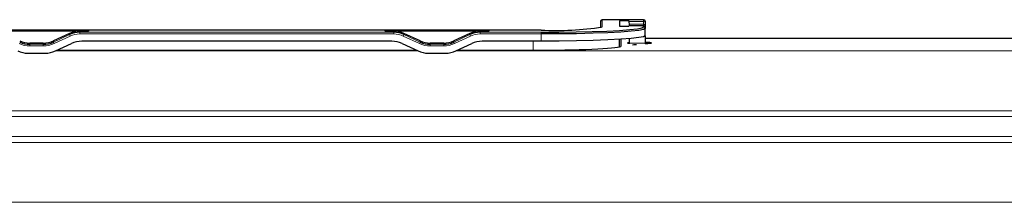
# Model space of a CAD drawing. Header units: millimetres. Extents: x 5 to 418, y 2 to 292.
# Tile 46 of 87: x 107 to 127, y 212 to 216. Entities that reach past the tile are written whole.
import ezdxf

# ---------------------------------------------------------------- set-up
doc = ezdxf.new("R2010")
doc.units = ezdxf.units.MM

msp = doc.modelspace()

# ---------------------------------------------------------------- linework, layer by layer
at = {"color": 7, "linetype": 'Continuous', "lineweight": 25}
for p, q in [((118.7542, 215.8946), (118.7517, 215.7606)), ((119.6484, 215.9273), (118.7875, 215.9273)), ((119.3452, 215.9026), (119.1484, 215.9026)), ((119.1484, 215.9026), (119.1484, 215.7895)), ((119.3452, 215.9026), (119.3452, 215.893)), ((119.346, 215.8352), (119.3466, 215.7997)), ((119.6817, 215.894), (119.6817, 215.8597)), ((119.6817, 215.8597), (119.6817, 215.8058)), ((119.6817, 215.8058), (119.6817, 215.7664)), ((117.5151, 215.7097), (104.8484, 215.7097)), ((105.9349, 215.6951), (108.0952, 215.6951)), ((107.7017, 215.6424), (107.3665, 215.4861)), ((108.0952, 215.6892), (107.9131, 215.6892)), ((108.0952, 215.6951), (108.0952, 215.6892)), ((114.2683, 215.6951), (116.4285, 215.6951)), ((114.2683, 215.6892), (114.2683, 215.6951)), ((114.4504, 215.6892), (114.2683, 215.6892)), ((114.9969, 215.4861), (114.6617, 215.6424)), ((116.0351, 215.6424), (115.6999, 215.4861)), ((116.4285, 215.6892), (116.2464, 215.6892)), ((116.4285, 215.6951), (116.4285, 215.6892)), ((117.5151, 215.7097), (117.5151, 215.7096)), ((119.1484, 215.7895), (119.3452, 215.7895)), ((119.6484, 215.7997), (119.3452, 215.7997)), ((119.3452, 215.799), (119.3452, 215.7895)), ((119.6817, 215.7664), (119.6817, 215.7657)), ((119.6817, 215.7657), (119.6817, 215.743)), ((119.6817, 215.5932), (119.6817, 215.743)), ((107.1552, 215.4393), (106.8749, 215.4393)), ((107.4072, 215.2769), (107.7424, 215.433)), ((114.4097, 215.4798), (107.9537, 215.4798)), ((114.6211, 215.433), (114.9563, 215.2769)), ((115.4886, 215.4393), (115.2082, 215.4393)), ((115.7405, 215.2769), (116.0757, 215.433)), ((117.5151, 215.4798), (116.287, 215.4798)), ((119.1484, 215.3641), (119.1484, 215.5187)), ((119.1817, 215.3815), (119.1817, 215.5207)), ((119.3501, 215.5329), (119.3519, 215.4395)), ((119.6817, 215.5932), (119.6817, 215.5781)), ((119.6817, 215.5781), (119.6817, 215.4395)), ((137.5651, 215.5387), (119.6817, 215.5387)), ((119.6817, 215.4395), (119.6817, 215.4272)), ((106.8342, 215.2301), (107.1959, 215.2301)), ((107.4443, 215.2942), (114.9192, 215.2942)), ((115.1676, 215.2301), (115.5292, 215.2301)), ((115.7776, 215.2942), (117.5151, 215.2942))]:
    msp.add_line(p, q, dxfattribs=at)
at = {"color": 7, "linetype": 'Continuous', "lineweight": 18}
for p, q in [((118.7542, 215.7611), (118.7542, 215.8946)), ((118.7875, 215.9273), (118.7875, 215.7762)), ((119.6484, 215.9273), (118.7875, 215.9273)), ((118.7875, 215.9273), (118.7875, 215.9273)), ((119.3452, 215.893), (119.6484, 215.893)), ((119.346, 215.8352), (119.6484, 215.8352)), ((119.6484, 215.893), (119.6484, 215.9273)), ((119.6484, 215.9273), (119.6484, 215.9273)), ((119.6484, 215.8352), (119.6484, 215.893)), ((119.6484, 215.7997), (119.6484, 215.8352)), ((117.5151, 215.7096), (104.8484, 215.7096)), ((107.3665, 215.4617), (107.7017, 215.6178)), ((107.7017, 215.6424), (107.7017, 215.6178)), ((107.9131, 215.6892), (107.9131, 215.6646)), ((107.9131, 215.6646), (107.9131, 215.6296)), ((107.9131, 215.6646), (114.4504, 215.6646)), ((114.4504, 215.6296), (107.9131, 215.6296)), ((114.4504, 215.6892), (114.4504, 215.6646)), ((114.4504, 215.6646), (114.4504, 215.6296)), ((114.6617, 215.6424), (114.6617, 215.6178)), ((114.6617, 215.6178), (114.9969, 215.4617)), ((115.6999, 215.4617), (116.0351, 215.6178)), ((116.0351, 215.6424), (116.0351, 215.6178)), ((116.2464, 215.6892), (116.2464, 215.6646)), ((116.2464, 215.6646), (116.2464, 215.6296)), ((116.2464, 215.6646), (117.5151, 215.6646)), ((117.5151, 215.6296), (116.2464, 215.6296)), ((117.5151, 215.6646), (117.5151, 215.6296)), ((117.5151, 215.4798), (117.5151, 215.6296)), ((119.3452, 215.799), (119.6484, 215.799)), ((119.6484, 215.799), (119.6484, 215.7997)), ((119.6484, 215.7762), (119.6484, 215.799)), ((106.8749, 215.4393), (106.8749, 215.4149)), ((106.8749, 215.4149), (106.8749, 215.3799)), ((106.8749, 215.4149), (107.1552, 215.4149)), ((107.1552, 215.4393), (107.1552, 215.4149)), ((107.1552, 215.4149), (107.1552, 215.3799)), ((107.3665, 215.4861), (107.3665, 215.4617)), ((107.7158, 215.5859), (107.3806, 215.4298)), ((114.9828, 215.4298), (114.6476, 215.5859)), ((114.9969, 215.4861), (114.9969, 215.4617)), ((115.2082, 215.4393), (115.2082, 215.4149)), ((115.2082, 215.4149), (115.2082, 215.3799)), ((115.2082, 215.4149), (115.4886, 215.4149)), ((115.4886, 215.4393), (115.4886, 215.4149)), ((115.4886, 215.4149), (115.4886, 215.3799)), ((115.6999, 215.4861), (115.6999, 215.4617)), ((116.0492, 215.5859), (115.714, 215.4298)), ((117.3484, 215.2942), (117.3484, 215.4798)), ((119.3519, 215.4395), (119.6817, 215.4395)), ((119.6625, 215.5781), (119.6817, 215.5781)), ((107.1552, 215.3799), (106.8749, 215.3799)), ((107.4163, 215.2811), (114.9472, 215.2811)), ((115.4886, 215.3799), (115.2082, 215.3799)), ((115.7496, 215.2811), (140.1758, 215.2811)), ((140.1758, 214.0328), (61.5209, 214.0328)), ((63.3059, 213.9123), (138.3909, 213.9123)), ((138.3909, 213.4962), (63.3059, 213.4962)), ((64.4539, 213.3746), (137.2429, 213.3746)), ((137.3484, 212.1263), (64.3484, 212.1263))]:
    msp.add_line(p, q, dxfattribs=at)
at = {"color": 7, "linetype": 'Continuous', "lineweight": 25, "flags": 128}
for points in [[(117.5151, 215.6646), (117.8855, 215.6663), (118.2447, 215.6713), (118.5817, 215.6796), (118.8863, 215.6907), (119.1493, 215.7045), (119.3626, 215.7204), (119.5197, 215.7381), (119.616, 215.7569), (119.6484, 215.7762)], [(119.6817, 215.743), (119.6488, 215.7233), (119.5511, 215.7042), (119.3914, 215.6863), (119.1748, 215.6701), (118.9078, 215.6561), (118.5984, 215.6448), (118.2561, 215.6364), (117.8913, 215.6313), (117.5151, 215.6296)], [(119.6817, 215.5932), (119.6488, 215.5735), (119.5511, 215.5544), (119.3914, 215.5365), (119.1748, 215.5203), (118.9078, 215.5063), (118.5984, 215.495), (118.2561, 215.4866), (117.8913, 215.4815), (117.5151, 215.4798)]]:
    msp.add_lwpolyline(points, dxfattribs=at)
at = {"color": 7, "linetype": 'Continuous', "lineweight": 25}
for centre, radius, start, end in [((118.7875, 215.894), 0.0333, 90, 178.94326), ((119.6484, 215.894), 0.0333, 0, 90), ((107.913, 215.164), 0.5006, 89.99875, 114.96806), ((114.4504, 215.164), 0.5006, 65.03194, 90.00125), ((116.2464, 215.164), 0.5006, 89.99875, 114.96806), ((117.8323, 221.8381), 6.1366, 267.0366, 278.95519), ((119.6484, 215.7664), 0.0333, 0, 90), ((106.8749, 215.9155), 0.5006, 245.03194, 270.00125), ((107.1552, 215.9155), 0.5006, 269.99875, 294.96806), ((107.9537, 214.9792), 0.5006, 89.99875, 114.96806), ((114.4098, 214.9792), 0.5006, 65.03194, 90.00125), ((115.2082, 215.9155), 0.5006, 245.03194, 270.00125), ((115.4886, 215.9155), 0.5006, 269.99875, 294.96806), ((116.287, 214.9792), 0.5006, 89.99875, 114.96806), ((106.8342, 215.7307), 0.5006, 245.03194, 270.00125), ((107.1959, 215.7307), 0.5006, 269.99875, 294.96806), ((115.1676, 215.7307), 0.5006, 245.03194, 270.00125), ((115.5292, 215.7307), 0.5006, 269.99875, 294.96806)]:
    msp.add_arc(centre, radius, start, end, dxfattribs=at)
at = {"color": 7, "linetype": 'Continuous', "lineweight": 18}
for centre, radius, start, end in [((118.7875, 215.894), 0.0333, 89.96166, 178.95978), ((119.6484, 215.894), 0.0333, 0.03931, 90.03926), ((119.6484, 215.8597), 0.0333, 0.03931, 90.03926), ((119.6502, 215.8037), 0.0316, 3.7786, 93.33577), ((108.1156, 215.7814), 0.445, 201.57127, 206.06418), ((107.913, 215.1624), 0.4672, 89.99875, 114.96806), ((114.4504, 215.1624), 0.4672, 65.03194, 90.00125), ((114.2479, 215.7814), 0.445, 333.93582, 338.42873), ((116.4489, 215.7814), 0.445, 201.57127, 206.06418), ((116.2464, 215.1624), 0.4672, 89.99875, 114.96806), ((118.7875, 215.7429), 0.0333, 89.98919, 143.72905), ((119.6484, 215.7657), 0.0333, 0.03931, 90.03926), ((119.6484, 215.7429), 0.0333, 0.03931, 90.03926), ((106.8749, 215.9138), 0.5339, 245.03194, 270.00125), ((107.1552, 215.9138), 0.5339, 269.99875, 294.96806), ((107.7803, 215.6253), 0.445, 201.57127, 206.06418), ((114.5831, 215.6253), 0.445, 333.93582, 338.42873), ((115.2082, 215.9138), 0.5339, 245.03194, 270.00125), ((115.4886, 215.9138), 0.5339, 269.99875, 294.96806), ((116.1137, 215.6253), 0.445, 201.57127, 206.06418)]:
    msp.add_arc(centre, radius, start, end, dxfattribs=at)
at = {"color": 7, "linetype": 'Continuous', "lineweight": 25}
for centre, major_axis, ratio, start_param, end_param in [((119.3539, 215.3937), (-0.0087, 0.5), 0.0009132, 0.052344, 0.4886763), ((107.9131, 215.1894), (0.5, 0), 0.9995431, 1.5707963, 2.0071286), ((114.4504, 215.1894), (0.5, 0), 0.9995431, 1.134464, 1.5707963), ((116.2464, 215.1894), (0.5, 0), 0.9995431, 1.5707963, 2.0071286), ((106.8749, 215.9391), (0.5, 0), 0.9995431, 4.2760567, 4.712389), ((107.1552, 215.9391), (0.5, 0), 0.9995431, 4.712389, 5.1487213), ((115.2082, 215.9391), (0.5, 0), 0.9995431, 4.2760567, 4.712389), ((115.4886, 215.9391), (0.5, 0), 0.9995431, 4.712389, 5.1487213), ((119.5651, 215.4444), (0.25, 0), 0.0524078, 2.5932749, 3.6919738), ((119.344, 215.9031), (-0.0087, 0.5), 0.0009132, 2.7576043, 2.829923), ((119.5651, 215.4444), (0.25, 0), 0.0524078, 5.1979071, 7.3684635), ((117.5151, 215.3815), (1.6667, 0), 0.0524078, 4.712389, 6.2831853)]:
    msp.add_ellipse(centre, major_axis=major_axis, ratio=ratio, start_param=start_param, end_param=end_param, dxfattribs=at)
msp.add_open_spline([(119.5028, 215.4046), (119.4998, 215.4044), (119.4908, 215.404), (119.4616, 215.4023), (119.4385, 215.4005), (119.4205, 215.399)], degree=3, knots=[0, 0, 0, 0, 0.104494, 0.3044034, 1, 1, 1, 1], dxfattribs=at)

doc.saveas('drawing.dxf')
